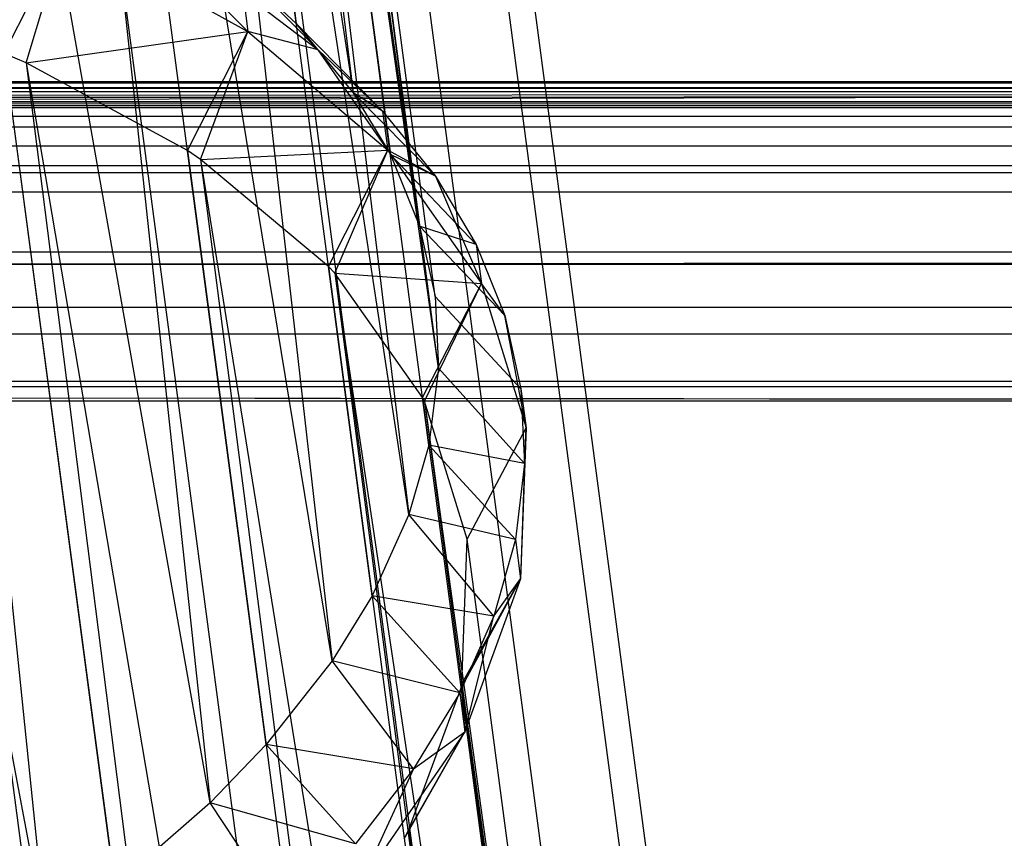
# Model space of a CAD drawing. Extents: x -23.4 to 23.6, y 0.3 to 4.
# Tile 44 of 189: x -18.362 to -17.937, y 2.332 to 2.686. Entities that reach past the tile are written whole.
import ezdxf

# ---------------------------------------------------------------- set-up
doc = ezdxf.new("R2010")
doc.units = 0
doc.header["$MEASUREMENT"] = 0
doc.layers.get('0').update_dxf_attribs({"color": 13, "linetype": 'CONTINUOUS'})

# ---------------------------------------------------------------- blocks, each defined once
blk = doc.blocks.new('FOURTY_V_PM_STL')
at = {"color": 0}
for p, q in [((-18.18994, 1.03815, -3.69176), (-18.5707, 3.91114, -2.01854)), ((-18.18994, 1.03815, -3.69176), (-18.5707, 3.91114, -2.01854)), ((-18.09199, 1.00249, -3.60826), (-18.47276, 3.87549, -1.93503)), ((-18.09199, 1.00249, -3.60826), (-18.47276, 3.87549, -1.93503)), ((-18.01059, 0.95748, -3.51244), (-18.39135, 3.83047, -1.83921)), ((-18.01059, 0.95748, -3.51244), (-18.39135, 3.83047, -1.83921)), ((-17.94806, 0.90438, -3.40704), (-18.32883, 3.77738, -1.73382)), ((-17.94806, 0.90438, -3.40704), (-18.32883, 3.77738, -1.73382)), ((-18.38546, 3.76321, -1.72238), (-18.21787, 2.65413, -2.29414)), ((-18.38546, 3.76321, -1.72238), (-18.21787, 2.65413, -2.29414)), ((-18.38546, 3.76321, -1.72238), (-18.24242, 2.68395, -2.35094)), ((-18.38546, 3.76321, -1.72238), (-18.24242, 2.68395, -2.35094)), ((-17.90621, 0.84474, -3.29512), (-18.28698, 3.71774, -1.62189)), ((-17.90621, 0.84474, -3.29512), (-18.28698, 3.71774, -1.62189)), ((-18.18917, 2.59652, -2.1887), (-18.34483, 3.70674, -1.61618)), ((-18.34483, 3.70674, -1.61618), (-18.20179, 2.62748, -2.24474)), ((-18.18917, 2.59652, -2.1887), (-18.34483, 3.70674, -1.61618)), ((-18.34483, 3.70674, -1.61618), (-18.20179, 2.62748, -2.24474)), ((-18.34483, 3.70674, -1.61618), (-18.21787, 2.65413, -2.29414)), ((-18.34483, 3.70674, -1.61618), (-18.21787, 2.65413, -2.29414)), ((-17.88624, 0.78027, -3.17987), (-18.26701, 3.65326, -1.50664)), ((-17.88624, 0.78027, -3.17987), (-18.26701, 3.65326, -1.50664)), ((-18.18917, 2.59652, -2.1887), (-18.32555, 3.64551, -1.50664)), ((-18.18251, 2.56625, -2.1352), (-18.32555, 3.64551, -1.50664)), ((-18.18917, 2.59652, -2.1887), (-18.32555, 3.64551, -1.50664)), ((-18.18251, 2.56625, -2.1352), (-18.32555, 3.64551, -1.50664)), ((-18.18106, 2.53528, -2.08171), (-18.32555, 3.64551, -1.50664)), ((-18.18106, 2.53528, -2.08171), (-18.32555, 3.64551, -1.50664)), ((-17.88872, 0.71282, -3.06463), (-18.26949, 3.58582, -1.3914)), ((-17.88872, 0.71282, -3.06463), (-18.26949, 3.58582, -1.3914)), ((-18.32821, 3.58136, -1.39711), (-18.19375, 2.47219, -1.97626)), ((-18.18106, 2.53528, -2.08171), (-18.32821, 3.58136, -1.39711)), ((-18.18106, 2.53528, -2.08171), (-18.32821, 3.58136, -1.39711)), ((-18.18517, 2.5021, -2.02567), (-18.32821, 3.58136, -1.39711)), ((-18.18517, 2.5021, -2.02567), (-18.32821, 3.58136, -1.39711)), ((-18.32821, 3.58136, -1.39711), (-18.19375, 2.47219, -1.97626)), ((-17.91359, 0.64434, -2.9527), (-18.29436, 3.51734, -1.27947)), ((-17.91359, 0.64434, -2.9527), (-18.29436, 3.51734, -1.27947)), ((-18.35273, 3.51626, -1.29091), (-18.2269, 2.40905, -1.87539)), ((-18.19375, 2.47219, -1.97626), (-18.35273, 3.51626, -1.29091)), ((-18.19375, 2.47219, -1.97626), (-18.35273, 3.51626, -1.29091)), ((-18.20969, 2.437, -1.91947), (-18.35273, 3.51626, -1.29091)), ((-18.20969, 2.437, -1.91947), (-18.35273, 3.51626, -1.29091)), ((-18.35273, 3.51626, -1.29091), (-18.2269, 2.40905, -1.87539)), ((-18.39836, 3.45218, -1.19126), (-18.27954, 2.34768, -1.78199)), ((-18.2269, 2.40905, -1.87539), (-18.39836, 3.45218, -1.19126)), ((-18.2269, 2.40905, -1.87539), (-18.39836, 3.45218, -1.19126)), ((-18.25532, 2.37292, -1.81982), (-18.39836, 3.45218, -1.19126)), ((-18.25532, 2.37292, -1.81982), (-18.39836, 3.45218, -1.19126)), ((-18.39836, 3.45218, -1.19126), (-18.27954, 2.34768, -1.78199)), ((-17.96013, 0.57679, -2.84731), (-18.3409, 3.44979, -1.17408)), ((-17.96013, 0.57679, -2.84731), (-18.3409, 3.44979, -1.17408)), ((-18.46372, 3.39106, -1.1012), (-18.35016, 2.28984, -1.69875)), ((-18.27954, 2.34768, -1.78199), (-18.46372, 3.39106, -1.1012)), ((-18.27954, 2.34768, -1.78199), (-18.46372, 3.39106, -1.1012)), ((-18.32068, 2.3118, -1.72976), (-18.46372, 3.39106, -1.1012)), ((-18.32068, 2.3118, -1.72976), (-18.46372, 3.39106, -1.1012)), ((-18.46372, 3.39106, -1.1012), (-18.35016, 2.28984, -1.69875)), ((-18.027, 0.51212, -2.75148), (-18.40777, 3.38512, -1.07825)), ((-18.027, 0.51212, -2.75148), (-18.40777, 3.38512, -1.07825)), ((-18.35016, 2.28984, -1.69875), (-18.54682, 3.33477, -1.02345)), ((-18.35016, 2.28984, -1.69875), (-18.54682, 3.33477, -1.02345)), ((-18.11228, 0.45219, -2.66798), (-18.49305, 3.32518, -0.99475)), ((-18.11228, 0.45219, -2.66798), (-18.49305, 3.32518, -0.99475)), ((-18.3683, 2.67113, -2.60168), (-18.34178, 2.72399, -2.58403)), ((-18.3683, 2.67113, -2.60168), (-18.34178, 2.72399, -2.58403)), ((-18.35895, 2.66702, -2.59249), (-18.34178, 2.72399, -2.58403)), ((-18.35895, 2.66702, -2.59249), (-18.34178, 2.72399, -2.58403)), ((-18.34178, 2.72399, -2.58403), (-18.26322, 2.68055, -2.49156)), ((-18.34178, 2.72399, -2.58403), (-18.26322, 2.68055, -2.49156)), ((-18.30259, 2.72023, -2.52928), (-18.26322, 2.68055, -2.49156)), ((-18.30259, 2.72023, -2.52928), (-18.26322, 2.68055, -2.49156)), ((-18.26632, 2.70645, -2.39502), (-18.24242, 2.68395, -2.35094)), ((-18.23289, 2.67272, -2.43184), (-18.26632, 2.70645, -2.39502)), ((-18.23289, 2.67272, -2.43184), (-18.26632, 2.70645, -2.39502)), ((-18.26632, 2.70645, -2.39502), (-18.24242, 2.68395, -2.35094)), ((-18.26546, 2.69745, -2.48172), (-18.23289, 2.67272, -2.43184)), ((-18.26546, 2.69745, -2.48172), (-18.23289, 2.67272, -2.43184)), ((-18.26546, 2.69745, -2.48172), (-18.26322, 2.68055, -2.49156)), ((-18.26546, 2.69745, -2.48172), (-18.26322, 2.68055, -2.49156)), ((-18.35895, 2.66702, -2.59249), (-18.26322, 2.68055, -2.49156)), ((-18.35895, 2.66702, -2.59249), (-18.26322, 2.68055, -2.49156)), ((-18.28928, 2.62915, -2.51161), (-18.26322, 2.68055, -2.49156)), ((-18.28928, 2.62915, -2.51161), (-18.26322, 2.68055, -2.49156)), ((-18.28365, 2.62538, -2.50385), (-18.26322, 2.68055, -2.49156)), ((-18.28365, 2.62538, -2.50385), (-18.26322, 2.68055, -2.49156)), ((-18.23289, 2.67272, -2.43184), (-18.26322, 2.68055, -2.49156)), ((-18.26322, 2.68055, -2.49156), (-18.20288, 2.62931, -2.38986)), ((-18.23289, 2.67272, -2.43184), (-18.26322, 2.68055, -2.49156)), ((-18.26322, 2.68055, -2.49156), (-18.20288, 2.62931, -2.38986)), ((-18.24242, 2.68395, -2.35094), (-18.21787, 2.65413, -2.29414)), ((-18.23289, 2.67272, -2.43184), (-18.24242, 2.68395, -2.35094)), ((-18.23289, 2.67272, -2.43184), (-18.24242, 2.68395, -2.35094)), ((-18.20512, 2.64621, -2.38002), (-18.24242, 2.68395, -2.35094)), ((-18.20512, 2.64621, -2.38002), (-18.24242, 2.68395, -2.35094)), ((-18.24242, 2.68395, -2.35094), (-18.21787, 2.65413, -2.29414)), ((-18.23289, 2.67272, -2.43184), (-18.20512, 2.64621, -2.38002)), ((-18.20288, 2.62931, -2.38986), (-18.23289, 2.67272, -2.43184)), ((-18.23289, 2.67272, -2.43184), (-18.20512, 2.64621, -2.38002)), ((-18.20288, 2.62931, -2.38986), (-18.23289, 2.67272, -2.43184)), ((-18.35895, 2.66702, -2.59249), (-18.3683, 2.67113, -2.60168)), ((-18.3683, 2.67113, -2.60168), (-18.14446, 0.98218, -3.58532)), ((-18.3683, 2.67113, -2.60168), (-18.14446, 0.98218, -3.58532)), ((-18.35895, 2.66702, -2.59249), (-18.3683, 2.67113, -2.60168)), ((-18.28928, 2.62915, -2.51161), (-18.35895, 2.66702, -2.59249)), ((-18.35895, 2.66702, -2.59249), (-18.06544, 0.9402, -3.49526)), ((-18.35895, 2.66702, -2.59249), (-18.06544, 0.9402, -3.49526)), ((-18.35895, 2.66702, -2.59249), (-18.14446, 0.98218, -3.58532)), ((-18.35895, 2.66702, -2.59249), (-18.14446, 0.98218, -3.58532)), ((-18.28928, 2.62915, -2.51161), (-18.35895, 2.66702, -2.59249)), ((-15.5312, 2.6589, -0.65042), (-18.902, 2.65842, -0.65399)), ((-18.902, 2.65842, -0.65399), (-15.53123, 2.6589, -0.64895)), ((-18.902, 2.65842, -0.65399), (-15.53123, 2.6589, -0.64895)), ((-15.5312, 2.6589, -0.65042), (-18.902, 2.65842, -0.65399)), ((-15.53051, 2.65876, -0.64715), (-18.902, 2.65842, -0.65399)), ((-15.53051, 2.65876, -0.64715), (-18.902, 2.65842, -0.65399)), ((-18.902, 2.65842, -0.65399), (-15.53028, 2.65871, -0.6524)), ((-18.902, 2.65842, -0.65399), (-15.53028, 2.65871, -0.6524)), ((-18.90051, 2.65871, -0.64681), (-15.52879, 2.65842, -0.64523)), ((-18.90051, 2.65871, -0.64681), (-15.52879, 2.65842, -0.64523)), ((-15.52879, 2.65842, -0.64523), (-18.90028, 2.65876, -0.65207)), ((-15.52879, 2.65842, -0.64523), (-18.90028, 2.65876, -0.65207)), ((-18.8996, 2.6589, -0.6488), (-15.52879, 2.65842, -0.64523)), ((-18.8996, 2.6589, -0.6488), (-15.52879, 2.65842, -0.64523)), ((-15.52879, 2.65842, -0.64523), (-18.89957, 2.6589, -0.65026)), ((-15.52879, 2.65842, -0.64523), (-18.89957, 2.6589, -0.65026)), ((-15.53128, 2.65891, -0.80709), (-18.89951, 2.65891, -0.80709)), ((-18.89951, 2.65891, -0.74016), (-15.53128, 2.65891, -0.74016)), ((-15.53128, 2.65891, -0.80709), (-18.89951, 2.65891, -0.80709)), ((-15.51777, 2.65641, -0.80708), (-18.89951, 2.65891, -0.80709)), ((-15.51777, 2.65641, -0.80708), (-18.89951, 2.65891, -0.80709)), ((-18.89951, 2.65891, -0.74016), (-15.53128, 2.65891, -0.74016)), ((18.89582, 2.65462, -0.66188), (-23.16028, 2.64777, -0.66734)), ((18.89582, 2.65462, -0.66188), (-23.16028, 2.64777, -0.66734)), ((-23.16028, 2.64777, -0.66734), (-15.50631, 2.65462, -0.66188)), ((-23.16028, 2.64777, -0.66734), (-15.50631, 2.65462, -0.66188)), ((-15.51777, 2.65641, -0.80708), (-18.98705, 2.65018, -0.80681)), ((-15.51777, 2.65641, -0.80708), (-18.98705, 2.65018, -0.80681)), ((-18.93861, 2.65283, -0.63538), (-15.50631, 2.65462, -0.63733)), ((-18.93861, 2.65283, -0.63538), (-15.50631, 2.65462, -0.63733)), ((-18.92448, 2.65462, -0.66188), (-15.50631, 2.65462, -0.66188)), ((-18.92448, 2.65462, -0.66188), (-15.50631, 2.65462, -0.66188)), ((-18.91282, 2.65644, -0.65916), (-15.51798, 2.65644, -0.65916)), ((-18.91282, 2.65644, -0.65916), (-15.51798, 2.65644, -0.65916)), ((-18.91279, 2.65645, -0.64007), (-15.51795, 2.65644, -0.64005)), ((-18.91279, 2.65645, -0.64007), (-15.51795, 2.65644, -0.64005)), ((-18.91279, 2.65645, -0.64007), (-15.50631, 2.65462, -0.63733)), ((-18.91279, 2.65645, -0.64007), (-15.50631, 2.65462, -0.63733)), ((-15.52879, 2.65842, -0.64523), (-18.902, 2.65842, -0.65399)), ((-15.52879, 2.65842, -0.64523), (-18.902, 2.65842, -0.65399)), ((-18.902, 2.65842, -0.64523), (-15.52879, 2.65842, -0.64523)), ((-18.902, 2.65842, -0.64523), (-15.52879, 2.65842, -0.64523)), ((-18.902, 2.65842, -0.65399), (-15.52879, 2.65842, -0.65399)), ((-18.902, 2.65842, -0.65399), (-15.52879, 2.65842, -0.65399)), ((-15.44374, 2.65018, -0.63325), (-23.16028, 2.64777, -0.63187)), ((-15.44374, 2.65018, -0.63325), (-23.16028, 2.64777, -0.63187)), ((-15.44374, 2.65018, -0.80681), (-18.98705, 2.65018, -0.80681)), ((-15.44374, 2.65018, -0.80681), (-18.98705, 2.65018, -0.80681)), ((-18.98705, 2.65018, -0.63325), (-15.44374, 2.65018, -0.63325)), ((-18.98705, 2.65018, -0.63325), (-15.44374, 2.65018, -0.63325)), ((-18.98705, 2.65018, -0.73918), (-15.44374, 2.65018, -0.73918)), ((-18.98705, 2.65018, -0.73918), (-15.44374, 2.65018, -0.73918)), ((-18.93861, 2.65283, -0.63538), (-15.44374, 2.65018, -0.63325)), ((-18.93861, 2.65283, -0.63538), (-15.44374, 2.65018, -0.63325)), ((-18.21787, 2.65413, -2.29414), (-18.20179, 2.62748, -2.24474)), ((-18.20512, 2.64621, -2.38002), (-18.21787, 2.65413, -2.29414)), ((-18.20512, 2.64621, -2.38002), (-18.21787, 2.65413, -2.29414)), ((-18.18235, 2.61812, -2.32661), (-18.21787, 2.65413, -2.29414)), ((-18.18235, 2.61812, -2.32661), (-18.21787, 2.65413, -2.29414)), ((-18.21787, 2.65413, -2.29414), (-18.20179, 2.62748, -2.24474)), ((-23.16028, 2.64777, -0.63187), (18.96571, 2.64907, -0.63256)), ((-23.16028, 2.64777, -0.63187), (18.96571, 2.64907, -0.63256)), ((-23.16028, 2.64777, -0.63187), (23.13893, 2.64777, -0.63187)), ((-23.16028, 2.64777, -0.63187), (23.13893, 2.64777, -0.63187)), ((23.13893, 2.64777, -0.66734), (-23.16028, 2.64777, -0.66734)), ((23.13893, 2.64777, -0.66734), (-23.16028, 2.64777, -0.66734)), ((-18.20512, 2.64621, -2.38002), (-18.18235, 2.61812, -2.32661)), ((-18.20512, 2.64621, -2.38002), (-18.18235, 2.61812, -2.32661)), ((-18.20512, 2.64621, -2.38002), (-18.20288, 2.62931, -2.38986)), ((-18.20512, 2.64621, -2.38002), (-18.20288, 2.62931, -2.38986)), ((-13.90044, 2.64385, -0.73716), (-23.16028, 2.64385, -0.73716)), ((-13.90044, 2.64385, -0.73716), (-23.16028, 2.64385, -0.73716)), ((23.13893, 2.63923, -0.62992), (-23.16028, 2.63923, -0.62992)), ((23.13893, 2.63923, -0.62992), (-23.16028, 2.63923, -0.62992)), ((23.13893, 2.63923, -0.66929), (-23.16028, 2.63923, -0.66929)), ((23.13893, 2.63923, -0.66929), (-23.16028, 2.63923, -0.66929)), ((23.13893, 2.63107, -0.72863), (-23.16028, 2.63107, -0.72863)), ((23.13893, 2.63107, -0.72863), (-23.16028, 2.63107, -0.72863)), ((-18.28365, 2.62538, -2.50385), (-18.28928, 2.62915, -2.51161)), ((-18.28928, 2.62915, -2.51161), (-18.06544, 0.9402, -3.49526)), ((-18.28928, 2.62915, -2.51161), (-18.06544, 0.9402, -3.49526)), ((-18.28365, 2.62538, -2.50385), (-18.28928, 2.62915, -2.51161)), ((-18.28365, 2.62538, -2.50385), (-18.20288, 2.62931, -2.38986)), ((-18.28365, 2.62538, -2.50385), (-18.20288, 2.62931, -2.38986)), ((-18.22853, 2.57917, -2.41196), (-18.20288, 2.62931, -2.38986)), ((-18.22853, 2.57917, -2.41196), (-18.20288, 2.62931, -2.38986)), ((-18.22581, 2.57627, -2.40636), (-18.20288, 2.62931, -2.38986)), ((-18.22581, 2.57627, -2.40636), (-18.20288, 2.62931, -2.38986)), ((-18.18235, 2.61812, -2.32661), (-18.20288, 2.62931, -2.38986)), ((-18.20288, 2.62931, -2.38986), (-18.1625, 2.57176, -2.28185)), ((-18.18235, 2.61812, -2.32661), (-18.20288, 2.62931, -2.38986)), ((-18.20288, 2.62931, -2.38986), (-18.1625, 2.57176, -2.28185)), ((-18.22853, 2.57917, -2.41196), (-18.28365, 2.62538, -2.50385)), ((-18.28365, 2.62538, -2.50385), (-18.00469, 0.89022, -3.39561)), ((-18.28365, 2.62538, -2.50385), (-18.00469, 0.89022, -3.39561)), ((-18.28365, 2.62538, -2.50385), (-18.06544, 0.9402, -3.49526)), ((-18.28365, 2.62538, -2.50385), (-18.06544, 0.9402, -3.49526)), ((-18.22853, 2.57917, -2.41196), (-18.28365, 2.62538, -2.50385)), ((-18.20179, 2.62748, -2.24474), (-18.18917, 2.59652, -2.1887)), ((-18.18235, 2.61812, -2.32661), (-18.20179, 2.62748, -2.24474)), ((-18.18235, 2.61812, -2.32661), (-18.20179, 2.62748, -2.24474)), ((-18.16474, 2.58866, -2.272), (-18.20179, 2.62748, -2.24474)), ((-18.16474, 2.58866, -2.272), (-18.20179, 2.62748, -2.24474)), ((-18.20179, 2.62748, -2.24474), (-18.18917, 2.59652, -2.1887)), ((23.13893, 2.62254, -0.71585), (-23.16028, 2.62254, -0.71585)), ((23.13893, 2.62254, -0.71585), (-23.16028, 2.62254, -0.71585)), ((-17.26818, 2.61954, -0.20669), (-23.16028, 2.61954, -0.20669)), ((23.13893, 2.61954, 0), (-23.16028, 2.61954, 0)), ((23.13893, 2.61954, 0), (-23.16028, 2.61954, 0)), ((-4.6406, 2.61954, -0.62992), (-23.16028, 2.61954, -0.62992)), ((-17.26818, 2.61954, -0.20669), (-23.16028, 2.61954, -0.20669)), ((-4.6406, 2.61954, -0.62992), (-23.16028, 2.61954, -0.62992)), ((23.13893, 2.61954, -0.66929), (-23.16028, 2.61954, -0.66929)), ((23.13893, 2.61954, -0.70079), (-23.16028, 2.61954, -0.70079)), ((23.13893, 2.61954, -0.66929), (-23.16028, 2.61954, -0.66929)), ((23.13893, 2.61954, -0.70079), (-23.16028, 2.61954, -0.70079)), ((-17.2368, 2.61947, -0.09824), (-18.43583, 2.61954, -0.10827)), ((-17.25472, 2.61954, -0.10827), (-18.43583, 2.61954, -0.10827)), ((-17.2368, 2.61947, -0.09824), (-18.43583, 2.61954, -0.10827)), ((-17.25472, 2.61954, -0.10827), (-18.43583, 2.61954, -0.10827)), ((-18.18235, 2.61812, -2.32661), (-18.16474, 2.58866, -2.272)), ((-18.18235, 2.61812, -2.32661), (-18.16474, 2.58866, -2.272)), ((-18.18235, 2.61812, -2.32661), (-18.1625, 2.57176, -2.28185)), ((-18.18235, 2.61812, -2.32661), (-18.1625, 2.57176, -2.28185)), ((-13.90044, 2.61122, -0.79857), (-23.16028, 2.61122, -0.79857)), ((-13.90044, 2.61122, -0.79857), (-23.16028, 2.61122, -0.79857)), ((-18.18917, 2.59652, -2.1887), (-18.18251, 2.56625, -2.1352)), ((-18.16474, 2.58866, -2.272), (-18.18917, 2.59652, -2.1887)), ((-18.16474, 2.58866, -2.272), (-18.18917, 2.59652, -2.1887)), ((-18.15241, 2.55802, -2.2166), (-18.18917, 2.59652, -2.1887)), ((-18.15241, 2.55802, -2.2166), (-18.18917, 2.59652, -2.1887)), ((-18.18917, 2.59652, -2.1887), (-18.18251, 2.56625, -2.1352)), ((-18.16474, 2.58866, -2.272), (-18.15241, 2.55802, -2.2166)), ((-18.16474, 2.58866, -2.272), (-18.15241, 2.55802, -2.2166)), ((-18.16474, 2.58866, -2.272), (-18.1625, 2.57176, -2.28185)), ((-18.16474, 2.58866, -2.272), (-18.1625, 2.57176, -2.28185)), ((-23.16028, 2.58548, -0.00608), (23.13893, 2.58548, -0.00608)), ((-23.16028, 2.58548, -0.00608), (23.13893, 2.58548, -0.00608)), ((-23.16028, 2.58017, -0.20669), (-17.26209, 2.58017, -0.20669)), ((-23.16028, 2.58017, -0.20669), (-17.26209, 2.58017, -0.20669)), ((-17.27579, 2.58099, -0.10827), (-18.43583, 2.58017, -0.10827)), ((-17.27579, 2.58099, -0.10827), (-18.43583, 2.58017, -0.10827)), ((-17.28355, 2.58017, -0.11974), (-18.43583, 2.58017, -0.10827)), ((-17.28355, 2.58017, -0.11974), (-18.43583, 2.58017, -0.10827)), ((-18.22581, 2.57627, -2.40636), (-18.22853, 2.57917, -2.41196)), ((-18.22853, 2.57917, -2.41196), (-18.00469, 0.89022, -3.39561)), ((-18.22853, 2.57917, -2.41196), (-18.00469, 0.89022, -3.39561)), ((-18.22581, 2.57627, -2.40636), (-18.22853, 2.57917, -2.41196)), ((-18.1879, 2.5227, -2.30576), (-18.22581, 2.57627, -2.40636)), ((-18.22581, 2.57627, -2.40636), (-17.96406, 0.83375, -3.2894)), ((-18.22581, 2.57627, -2.40636), (-17.96406, 0.83375, -3.2894)), ((-18.22581, 2.57627, -2.40636), (-18.00469, 0.89022, -3.39561)), ((-18.22581, 2.57627, -2.40636), (-18.00469, 0.89022, -3.39561)), ((-18.22581, 2.57627, -2.40636), (-18.1625, 2.57176, -2.28185)), ((-18.1879, 2.5227, -2.30576), (-18.22581, 2.57627, -2.40636)), ((-18.22581, 2.57627, -2.40636), (-18.1625, 2.57176, -2.28185)), ((-18.1879, 2.5227, -2.30576), (-18.1625, 2.57176, -2.28185)), ((-18.1879, 2.5227, -2.30576), (-18.1625, 2.57176, -2.28185)), ((-18.1871, 2.5211, -2.30283), (-18.1625, 2.57176, -2.28185)), ((-18.1871, 2.5211, -2.30283), (-18.1625, 2.57176, -2.28185)), ((-18.15241, 2.55802, -2.2166), (-18.1625, 2.57176, -2.28185)), ((-18.1625, 2.57176, -2.28185), (-18.14323, 2.50954, -2.17064)), ((-18.15241, 2.55802, -2.2166), (-18.1625, 2.57176, -2.28185)), ((-18.1625, 2.57176, -2.28185), (-18.14323, 2.50954, -2.17064)), ((-18.18251, 2.56625, -2.1352), (-18.18106, 2.53528, -2.08171)), ((-18.14546, 2.52644, -2.16079), (-18.18251, 2.56625, -2.1352)), ((-18.14546, 2.52644, -2.16079), (-18.18251, 2.56625, -2.1352)), ((-18.18251, 2.56625, -2.1352), (-18.18106, 2.53528, -2.08171)), ((23.13893, 2.56148, -0.76673), (-23.16028, 2.56148, -0.76673)), ((23.13893, 2.56148, -0.76673), (-23.16028, 2.56148, -0.76673)), ((-18.15241, 2.55802, -2.2166), (-18.14546, 2.52644, -2.16079)), ((-18.14323, 2.50954, -2.17064), (-18.15241, 2.55802, -2.2166)), ((-18.15241, 2.55802, -2.2166), (-18.14546, 2.52644, -2.16079)), ((-18.14323, 2.50954, -2.17064), (-18.15241, 2.55802, -2.2166)), ((23.13893, 2.54995, -0.02883), (-23.16028, 2.54995, -0.02883)), ((23.13893, 2.54995, -0.02883), (-23.16028, 2.54995, -0.02883)), ((-18.18106, 2.53528, -2.08171), (-18.18517, 2.5021, -2.02567)), ((-18.18106, 2.53528, -2.08171), (-18.18517, 2.5021, -2.02567)), ((-18.14394, 2.49414, -2.10499), (-18.18106, 2.53528, -2.08171)), ((-18.14394, 2.49414, -2.10499), (-18.18106, 2.53528, -2.08171)), ((-23.16028, 2.52963, -0.71698), (23.13893, 2.52963, -0.71698)), ((-23.16028, 2.52963, -0.71698), (23.13893, 2.52963, -0.71698)), ((-17.23732, 2.52112, -0.09843), (-23.16028, 2.5272, -0.06436)), ((-17.23047, 2.52114, -0.09631), (-23.16028, 2.5272, -0.06436)), ((-17.23732, 2.52112, -0.09843), (-23.16028, 2.5272, -0.06436)), ((-13.90044, 2.5272, -0.06436), (-23.16028, 2.5272, -0.06436)), ((-17.23047, 2.52114, -0.09631), (-23.16028, 2.5272, -0.06436)), ((-13.90044, 2.5272, -0.06436), (-23.16028, 2.5272, -0.06436)), ((-18.14546, 2.52644, -2.16079), (-18.14394, 2.49414, -2.10499)), ((-18.14546, 2.52644, -2.16079), (-18.14394, 2.49414, -2.10499)), ((-18.14546, 2.52644, -2.16079), (-18.14323, 2.50954, -2.17064)), ((-18.14546, 2.52644, -2.16079), (-18.14323, 2.50954, -2.17064)), ((23.13893, 2.52112, -0.66929), (-23.16028, 2.52112, -0.66929)), ((-17.23732, 2.52112, -0.09843), (-23.16028, 2.52112, -0.09843)), ((23.13893, 2.52112, -0.66929), (-23.16028, 2.52112, -0.66929)), ((-17.23732, 2.52112, -0.09843), (-23.16028, 2.52112, -0.09843)), ((-18.1871, 2.5211, -2.30283), (-18.1879, 2.5227, -2.30576)), ((-18.1879, 2.5227, -2.30576), (-17.96406, 0.83375, -3.2894)), ((-18.1879, 2.5227, -2.30576), (-17.96406, 0.83375, -3.2894)), ((-18.1871, 2.5211, -2.30283), (-18.1879, 2.5227, -2.30576)), ((-18.16862, 2.46147, -2.19623), (-18.1871, 2.5211, -2.30283)), ((-18.1871, 2.5211, -2.30283), (-17.94478, 0.77251, -3.17987)), ((-18.1871, 2.5211, -2.30283), (-17.94478, 0.77251, -3.17987)), ((-18.1871, 2.5211, -2.30283), (-17.96406, 0.83375, -3.2894)), ((-18.1871, 2.5211, -2.30283), (-17.96406, 0.83375, -3.2894)), ((-18.16862, 2.46147, -2.19623), (-18.1871, 2.5211, -2.30283)), ((-18.16862, 2.46147, -2.19623), (-18.14323, 2.50954, -2.17064)), ((-18.16862, 2.46147, -2.19623), (-18.14323, 2.50954, -2.17064)), ((-18.14323, 2.50954, -2.17064), (-18.14562, 2.44446, -2.05943)), ((-18.14323, 2.50954, -2.17064), (-18.14562, 2.44446, -2.05943)), ((-18.14394, 2.49414, -2.10499), (-18.14323, 2.50954, -2.17064)), ((-18.14394, 2.49414, -2.10499), (-18.14323, 2.50954, -2.17064)), ((-18.18517, 2.5021, -2.02567), (-18.19375, 2.47219, -1.97626)), ((-18.18517, 2.5021, -2.02567), (-18.19375, 2.47219, -1.97626)), ((-18.14394, 2.49414, -2.10499), (-18.18517, 2.5021, -2.02567)), ((-18.14394, 2.49414, -2.10499), (-18.18517, 2.5021, -2.02567)), ((-18.14786, 2.46136, -2.04959), (-18.18517, 2.5021, -2.02567)), ((-18.14786, 2.46136, -2.04959), (-18.18517, 2.5021, -2.02567)), ((-18.14394, 2.49414, -2.10499), (-18.14786, 2.46136, -2.04959)), ((-18.14394, 2.49414, -2.10499), (-18.14786, 2.46136, -2.04959)), ((-18.14394, 2.49414, -2.10499), (-18.14562, 2.44446, -2.05943)), ((-18.14394, 2.49414, -2.10499), (-18.14562, 2.44446, -2.05943)), ((-18.19375, 2.47219, -1.97626), (-18.20969, 2.437, -1.91947)), ((-18.19375, 2.47219, -1.97626), (-18.20969, 2.437, -1.91947)), ((-18.14786, 2.46136, -2.04959), (-18.19375, 2.47219, -1.97626)), ((-18.14786, 2.46136, -2.04959), (-18.19375, 2.47219, -1.97626)), ((-18.15719, 2.42832, -1.99498), (-18.19375, 2.47219, -1.97626)), ((-18.15719, 2.42832, -1.99498), (-18.19375, 2.47219, -1.97626)), ((-18.17092, 2.39908, -2.08963), (-18.16862, 2.46147, -2.19623)), ((-18.17092, 2.39908, -2.08963), (-18.16862, 2.46147, -2.19623)), ((-17.94478, 0.77251, -3.17987), (-18.16862, 2.46147, -2.19623)), ((-17.94478, 0.77251, -3.17987), (-18.16862, 2.46147, -2.19623)), ((-18.14786, 2.46136, -2.04959), (-18.15719, 2.42832, -1.99498)), ((-18.14786, 2.46136, -2.04959), (-18.15719, 2.42832, -1.99498)), ((-18.14786, 2.46136, -2.04959), (-18.14562, 2.44446, -2.05943)), ((-18.14786, 2.46136, -2.04959), (-18.14562, 2.44446, -2.05943)), ((-18.14562, 2.44446, -2.05943), (-18.17129, 2.39732, -2.0867)), ((-18.14562, 2.44446, -2.05943), (-18.17129, 2.39732, -2.0867)), ((-18.17092, 2.39908, -2.08963), (-18.14562, 2.44446, -2.05943)), ((-18.17092, 2.39908, -2.08963), (-18.14562, 2.44446, -2.05943)), ((-18.14562, 2.44446, -2.05943), (-18.16962, 2.37837, -1.95142)), ((-18.14562, 2.44446, -2.05943), (-18.16962, 2.37837, -1.95142)), ((-18.15719, 2.42832, -1.99498), (-18.14562, 2.44446, -2.05943)), ((-18.15719, 2.42832, -1.99498), (-18.14562, 2.44446, -2.05943)), ((-18.20969, 2.437, -1.91947), (-18.2269, 2.40905, -1.87539)), ((-18.20969, 2.437, -1.91947), (-18.2269, 2.40905, -1.87539)), ((-18.15719, 2.42832, -1.99498), (-18.20969, 2.437, -1.91947)), ((-18.15719, 2.42832, -1.99498), (-18.20969, 2.437, -1.91947)), ((-18.17186, 2.39527, -1.94157), (-18.20969, 2.437, -1.91947)), ((-18.17186, 2.39527, -1.94157), (-18.20969, 2.437, -1.91947)), ((-18.15719, 2.42832, -1.99498), (-18.17186, 2.39527, -1.94157)), ((-18.15719, 2.42832, -1.99498), (-18.17186, 2.39527, -1.94157)), ((-18.16962, 2.37837, -1.95142), (-18.15719, 2.42832, -1.99498)), ((-18.16962, 2.37837, -1.95142), (-18.15719, 2.42832, -1.99498)), ((-18.2269, 2.40905, -1.87539), (-18.25532, 2.37292, -1.81982)), ((-18.2269, 2.40905, -1.87539), (-18.25532, 2.37292, -1.81982)), ((-18.17186, 2.39527, -1.94157), (-18.2269, 2.40905, -1.87539)), ((-18.17186, 2.39527, -1.94157), (-18.2269, 2.40905, -1.87539)), ((-18.19177, 2.36245, -1.88975), (-18.2269, 2.40905, -1.87539)), ((-18.19177, 2.36245, -1.88975), (-18.2269, 2.40905, -1.87539)), ((-18.19393, 2.33573, -1.98609), (-18.17129, 2.39732, -2.0867)), ((-18.19393, 2.33573, -1.98609), (-18.17129, 2.39732, -2.0867)), ((-18.17129, 2.39732, -2.0867), (-18.17092, 2.39908, -2.08963)), ((-18.17129, 2.39732, -2.0867), (-18.17092, 2.39908, -2.08963)), ((-18.17129, 2.39732, -2.0867), (-17.94744, 0.70837, -3.07034)), ((-18.17129, 2.39732, -2.0867), (-17.94744, 0.70837, -3.07034)), ((-18.17129, 2.39732, -2.0867), (-17.94478, 0.77251, -3.17987)), ((-18.17129, 2.39732, -2.0867), (-17.94478, 0.77251, -3.17987)), ((-18.17129, 2.39732, -2.0867), (-18.16962, 2.37837, -1.95142)), ((-18.17129, 2.39732, -2.0867), (-18.16962, 2.37837, -1.95142)), ((-18.17092, 2.39908, -2.08963), (-17.94478, 0.77251, -3.17987)), ((-18.17092, 2.39908, -2.08963), (-17.94478, 0.77251, -3.17987)), ((-18.17186, 2.39527, -1.94157), (-18.19177, 2.36245, -1.88975)), ((-18.17186, 2.39527, -1.94157), (-18.19177, 2.36245, -1.88975)), ((-18.17186, 2.39527, -1.94157), (-18.16962, 2.37837, -1.95142)), ((-18.17186, 2.39527, -1.94157), (-18.16962, 2.37837, -1.95142)), ((-18.16962, 2.37837, -1.95142), (-18.21453, 2.31319, -1.84971)), ((-18.16962, 2.37837, -1.95142), (-18.21453, 2.31319, -1.84971)), ((-18.1958, 2.33222, -1.98049), (-18.16962, 2.37837, -1.95142)), ((-18.1958, 2.33222, -1.98049), (-18.16962, 2.37837, -1.95142)), ((-18.19393, 2.33573, -1.98609), (-18.16962, 2.37837, -1.95142)), ((-18.19393, 2.33573, -1.98609), (-18.16962, 2.37837, -1.95142)), ((-18.19177, 2.36245, -1.88975), (-18.16962, 2.37837, -1.95142)), ((-18.19177, 2.36245, -1.88975), (-18.16962, 2.37837, -1.95142)), ((-18.25532, 2.37292, -1.81982), (-18.27954, 2.34768, -1.78199)), ((-18.25532, 2.37292, -1.81982), (-18.27954, 2.34768, -1.78199)), ((-18.19177, 2.36245, -1.88975), (-18.25532, 2.37292, -1.81982)), ((-18.19177, 2.36245, -1.88975), (-18.25532, 2.37292, -1.81982)), ((-18.21677, 2.33009, -1.83987), (-18.25532, 2.37292, -1.81982)), ((-18.21677, 2.33009, -1.83987), (-18.25532, 2.37292, -1.81982)), ((-18.19177, 2.36245, -1.88975), (-18.21677, 2.33009, -1.83987)), ((-18.19177, 2.36245, -1.88975), (-18.21677, 2.33009, -1.83987)), ((-18.19177, 2.36245, -1.88975), (-18.21453, 2.31319, -1.84971)), ((-18.19177, 2.36245, -1.88975), (-18.21453, 2.31319, -1.84971)), ((-18.27954, 2.34768, -1.78199), (-18.32068, 2.3118, -1.72976)), ((-18.27954, 2.34768, -1.78199), (-18.32068, 2.3118, -1.72976)), ((-18.21677, 2.33009, -1.83987), (-18.27954, 2.34768, -1.78199)), ((-18.21677, 2.33009, -1.83987), (-18.27954, 2.34768, -1.78199)), ((-18.24669, 2.29842, -1.79231), (-18.27954, 2.34768, -1.78199)), ((-18.24669, 2.29842, -1.79231), (-18.27954, 2.34768, -1.78199)), ((-18.1958, 2.33222, -1.98049), (-18.19393, 2.33573, -1.98609)), ((-18.1958, 2.33222, -1.98049), (-18.19393, 2.33573, -1.98609)), ((-18.19393, 2.33573, -1.98609), (-17.94744, 0.70837, -3.07034)), ((-18.19393, 2.33573, -1.98609), (-17.94744, 0.70837, -3.07034))]:
    blk.add_line(p, q, dxfattribs=at)

msp = doc.modelspace()

# ---------------------------------------------------------------- block references
at = {"color": 0}
msp.add_blockref('FOURTY_V_PM_STL', (0, 0), dxfattribs=at)

doc.saveas('drawing.dxf')
